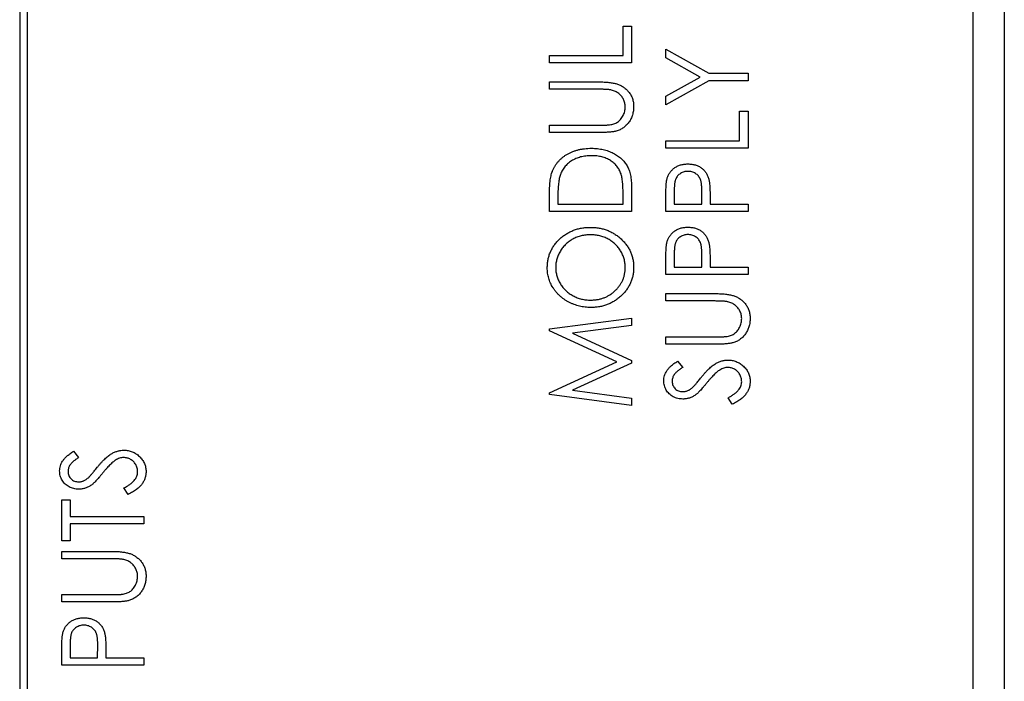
# Paper-space layout '1_1 scale views' of a CAD drawing. Header units: millimetres. Extents: x 0 to 420, y 0 to 297.
# Tile 29 of 48: x 221 to 252, y 151 to 172. Entities that reach past the tile are written whole.
import ezdxf

# ---------------------------------------------------------------- set-up
doc = ezdxf.new("R2010")
doc.units = ezdxf.units.MM

psp = doc.layouts.new('1_1 scale views')

# ---------------------------------------------------------------- linework, layer by layer
at = {"color": 7, "linetype": 'Continuous', "lineweight": 25}
for p, q in [((252.318, 208.942), (252.318, 119.542)), ((252.324, 208.942), (252.324, 120.342)), ((251.322, 89.342), (251.322, 207.742)), ((220.872, 109.342), (220.872, 183.342)), ((220.622, 183.092), (220.622, 109.592)), ((240.051, 171.033), (240.051, 171.982)), ((240.051, 171.982), (240.322, 171.982)), ((240.322, 171.982), (240.322, 170.795)), ((241.427, 171.241), (242.815, 170.461)), ((241.427, 170.964), (241.427, 171.241)), ((237.677, 170.795), (237.677, 171.033)), ((237.677, 171.033), (240.051, 171.033)), ((242.532, 170.342), (241.427, 170.964)), ((240.322, 170.795), (237.677, 170.795)), ((241.427, 169.72), (242.532, 170.342)), ((242.815, 170.461), (244.072, 170.461)), ((244.072, 170.461), (244.072, 170.223)), ((237.677, 169.947), (237.677, 170.185)), ((237.677, 170.185), (239.275, 170.185)), ((239.262, 169.947), (237.677, 169.947)), ((242.815, 170.223), (241.427, 169.443)), ((244.072, 170.223), (242.815, 170.223)), ((241.427, 169.443), (241.427, 169.72)), ((243.801, 168.29), (243.801, 169.239)), ((243.801, 169.239), (244.072, 169.239)), ((244.072, 169.239), (244.072, 168.052)), ((237.677, 168.556), (237.677, 168.794)), ((237.677, 168.794), (239.262, 168.794)), ((239.275, 168.556), (237.677, 168.556)), ((241.427, 168.052), (241.427, 168.29)), ((241.427, 168.29), (243.801, 168.29)), ((244.072, 168.052), (241.427, 168.052)), ((240.322, 166.781), (240.322, 166.012)), ((237.677, 166.012), (237.677, 166.513)), ((240.051, 166.25), (240.051, 166.529)), ((241.427, 166.017), (241.427, 166.503)), ((241.698, 166.695), (241.698, 166.254)), ((242.58, 166.254), (242.586, 166.677)), ((237.948, 166.421), (237.948, 166.25)), ((237.948, 166.25), (240.051, 166.25)), ((241.698, 166.254), (242.58, 166.254)), ((242.851, 166.43), (242.851, 166.254)), ((242.851, 166.254), (244.072, 166.254)), ((244.072, 166.254), (244.072, 166.017)), ((240.322, 166.012), (237.677, 166.012)), ((244.072, 166.017), (241.427, 166.017)), ((241.698, 164.66), (241.698, 164.219)), ((242.58, 164.219), (242.586, 164.642)), ((241.427, 163.982), (241.427, 164.468)), ((241.698, 164.219), (242.58, 164.219)), ((242.851, 164.395), (242.851, 164.219)), ((242.851, 164.219), (244.072, 164.219)), ((244.072, 164.219), (244.072, 163.982)), ((244.072, 163.982), (241.427, 163.982)), ((241.427, 163.134), (241.427, 163.371)), ((241.427, 163.371), (243.025, 163.371)), ((243.012, 163.134), (241.427, 163.134)), ((237.677, 162.234), (240.322, 162.586)), ((240.322, 162.347), (238.423, 162.094)), ((240.322, 162.586), (240.322, 162.347)), ((237.677, 162.176), (237.677, 162.234)), ((239.847, 161.179), (237.677, 162.176)), ((238.423, 162.094), (240.322, 161.222)), ((241.427, 161.743), (241.427, 161.98)), ((241.427, 161.98), (243.012, 161.98)), ((243.025, 161.743), (241.427, 161.743)), ((237.677, 160.181), (239.847, 161.179)), ((240.322, 161.135), (238.423, 160.263)), ((240.322, 161.222), (240.322, 161.135)), ((241.807, 161.2), (241.969, 160.999)), ((237.677, 160.122), (237.677, 160.181)), ((240.322, 159.771), (237.677, 160.122)), ((238.423, 160.263), (240.322, 160.01)), ((240.322, 160.01), (240.322, 159.771)), ((243.562, 159.809), (243.428, 160.019)), ((222.357, 158.299), (222.519, 158.098)), ((224.112, 156.908), (223.978, 157.117)), ((221.977, 156.738), (222.248, 156.738)), ((221.977, 155.415), (221.977, 156.738)), ((222.248, 156.738), (222.248, 156.196)), ((222.248, 156.196), (224.622, 156.196)), ((224.622, 156.196), (224.622, 155.958)), ((224.622, 155.958), (222.248, 155.958)), ((222.248, 155.958), (222.248, 155.415)), ((222.248, 155.415), (221.977, 155.415)), ((221.977, 154.839), (221.977, 155.076)), ((221.977, 155.076), (223.575, 155.076)), ((223.562, 154.839), (221.977, 154.839)), ((221.977, 153.448), (221.977, 153.685)), ((221.977, 153.685), (223.562, 153.685)), ((223.575, 153.448), (221.977, 153.448)), ((221.977, 151.413), (221.977, 151.899)), ((222.248, 152.091), (222.248, 151.65)), ((223.13, 151.65), (223.136, 152.073)), ((222.248, 151.65), (223.13, 151.65)), ((223.401, 151.826), (223.401, 151.65)), ((223.401, 151.65), (224.622, 151.65)), ((224.622, 151.65), (224.622, 151.413)), ((224.622, 151.413), (221.977, 151.413))]:
    psp.add_line(p, q, dxfattribs=at)
for points, knots in [([(239.673, 169.922), (239.663, 169.924), (239.642, 169.928), (239.607, 169.933), (239.566, 169.937), (239.518, 169.941), (239.463, 169.944), (239.402, 169.946), (239.334, 169.947), (239.287, 169.947), (239.262, 169.947)], [0, 0, 0, 0, 0.069596, 0.155423, 0.257515, 0.37358, 0.506166, 0.6554, 0.819993, 1, 1, 1, 1]), ([(239.275, 170.185), (239.303, 170.184), (239.36, 170.184), (239.442, 170.181), (239.52, 170.176), (239.594, 170.169), (239.663, 170.16), (239.729, 170.149), (239.79, 170.136), (239.847, 170.121), (239.902, 170.103), (239.954, 170.081), (240.004, 170.054), (240.053, 170.024), (240.1, 169.99), (240.145, 169.952), (240.187, 169.909), (240.229, 169.863), (240.267, 169.814), (240.3, 169.762), (240.327, 169.707), (240.351, 169.65), (240.368, 169.589), (240.381, 169.527), (240.389, 169.462), (240.39, 169.418), (240.39, 169.395)], [0, 0, 0, 0, 0.055741, 0.108782, 0.159484, 0.207221, 0.252392, 0.29506, 0.335302, 0.373122, 0.409887, 0.446345, 0.483055, 0.519772, 0.55698, 0.595071, 0.634, 0.673955, 0.714172, 0.754116, 0.79357, 0.833447, 0.873373, 0.914548, 0.956539, 1, 1, 1, 1]), ([(240.119, 169.382), (240.118, 169.403), (240.116, 169.443), (240.106, 169.504), (240.088, 169.563), (240.064, 169.62), (240.034, 169.675), (239.998, 169.725), (239.957, 169.77), (239.91, 169.811), (239.859, 169.847), (239.802, 169.877), (239.739, 169.903), (239.695, 169.915), (239.673, 169.922)], [0, 0, 0, 0, 0.081409, 0.16168, 0.242802, 0.32568, 0.408146, 0.488441, 0.569775, 0.6507, 0.733285, 0.818545, 0.907136, 1, 1, 1, 1]), ([(239.614, 168.804), (239.639, 168.807), (239.687, 168.814), (239.756, 168.833), (239.818, 168.858), (239.874, 168.889), (239.925, 168.928), (239.972, 168.976), (240.013, 169.034), (240.05, 169.099), (240.08, 169.168), (240.103, 169.239), (240.116, 169.311), (240.118, 169.358), (240.119, 169.382)], [0, 0, 0, 0, 0.089535, 0.172699, 0.25172, 0.326348, 0.401434, 0.478997, 0.562858, 0.652098, 0.743032, 0.830442, 0.915871, 1, 1, 1, 1]), ([(240.39, 169.395), (240.39, 169.371), (240.388, 169.323), (240.382, 169.253), (240.369, 169.185), (240.353, 169.119), (240.331, 169.057), (240.305, 168.997), (240.274, 168.94), (240.238, 168.886), (240.198, 168.835), (240.155, 168.788), (240.109, 168.746), (240.06, 168.708), (240.008, 168.674), (239.952, 168.646), (239.894, 168.62), (239.853, 168.608), (239.832, 168.601)], [0, 0, 0, 0, 0.070012, 0.13726, 0.203196, 0.267507, 0.330363, 0.393012, 0.454719, 0.517294, 0.579059, 0.639698, 0.698904, 0.758535, 0.817602, 0.877465, 0.938113, 1, 1, 1, 1]), ([(239.262, 168.794), (239.284, 168.794), (239.327, 168.794), (239.387, 168.794), (239.441, 168.795), (239.489, 168.796), (239.529, 168.797), (239.563, 168.799), (239.591, 168.801), (239.607, 168.803), (239.614, 168.804)], [0, 0, 0, 0, 0.191105, 0.362655, 0.516171, 0.650128, 0.766034, 0.862527, 0.941006, 1, 1, 1, 1]), ([(239.832, 168.601), (239.818, 168.598), (239.787, 168.59), (239.737, 168.581), (239.679, 168.573), (239.613, 168.567), (239.539, 168.562), (239.458, 168.559), (239.369, 168.556), (239.307, 168.556), (239.275, 168.556)], [0, 0, 0, 0, 0.077936, 0.169149, 0.274074, 0.391816, 0.523462, 0.668216, 0.827041, 1, 1, 1, 1]), ([(237.772, 167.3), (237.784, 167.329), (237.807, 167.386), (237.85, 167.467), (237.899, 167.543), (237.956, 167.614), (238.017, 167.681), (238.085, 167.743), (238.159, 167.799), (238.239, 167.851), (238.325, 167.897), (238.414, 167.938), (238.507, 167.971), (238.605, 168), (238.706, 168.021), (238.812, 168.037), (238.921, 168.046), (238.995, 168.047), (239.033, 168.048)], [0, 0, 0, 0, 0.059393, 0.117792, 0.175916, 0.233639, 0.291461, 0.349782, 0.409529, 0.470566, 0.532617, 0.595139, 0.658638, 0.723238, 0.789476, 0.857663, 0.927749, 1, 1, 1, 1]), ([(239.033, 168.048), (239.066, 168.047), (239.13, 168.046), (239.225, 168.038), (239.317, 168.026), (239.406, 168.009), (239.492, 167.987), (239.575, 167.96), (239.656, 167.928), (239.733, 167.892), (239.805, 167.851), (239.873, 167.808), (239.936, 167.761), (239.995, 167.711), (240.049, 167.659), (240.097, 167.604), (240.141, 167.545), (240.179, 167.483), (240.214, 167.417), (240.243, 167.345), (240.268, 167.266), (240.288, 167.181), (240.303, 167.09), (240.314, 166.992), (240.321, 166.889), (240.322, 166.817), (240.322, 166.781)], [0, 0, 0, 0, 0.047594, 0.093768, 0.138649, 0.182631, 0.225669, 0.268122, 0.309908, 0.351204, 0.391844, 0.430937, 0.468999, 0.506043, 0.542414, 0.577953, 0.613237, 0.64813, 0.684016, 0.721742, 0.761677, 0.803968, 0.848869, 0.89624, 0.946756, 1, 1, 1, 1]), ([(239.032, 167.81), (239.001, 167.81), (238.941, 167.809), (238.851, 167.8), (238.766, 167.787), (238.683, 167.769), (238.604, 167.745), (238.529, 167.716), (238.456, 167.682), (238.388, 167.642), (238.324, 167.598), (238.265, 167.549), (238.211, 167.496), (238.162, 167.439), (238.119, 167.377), (238.081, 167.312), (238.048, 167.242), (238.031, 167.193), (238.022, 167.169)], [0, 0, 0, 0, 0.072225, 0.141809, 0.209025, 0.27458, 0.338792, 0.401466, 0.463652, 0.525211, 0.585979, 0.645456, 0.703802, 0.762331, 0.820361, 0.879159, 0.938775, 1, 1, 1, 1]), ([(239.984, 167.225), (239.975, 167.247), (239.958, 167.291), (239.928, 167.355), (239.891, 167.413), (239.851, 167.47), (239.805, 167.522), (239.755, 167.57), (239.7, 167.615), (239.64, 167.655), (239.576, 167.692), (239.509, 167.724), (239.438, 167.75), (239.363, 167.772), (239.286, 167.79), (239.204, 167.802), (239.119, 167.808), (239.062, 167.809), (239.032, 167.81)], [0, 0, 0, 0, 0.059645, 0.118294, 0.175965, 0.23339, 0.291154, 0.349435, 0.408318, 0.468899, 0.530224, 0.592452, 0.655817, 0.720446, 0.78676, 0.855305, 0.926424, 1, 1, 1, 1]), ([(241.466, 167.068), (241.471, 167.086), (241.481, 167.119), (241.501, 167.168), (241.524, 167.215), (241.551, 167.259), (241.583, 167.301), (241.617, 167.34), (241.655, 167.377), (241.697, 167.411), (241.741, 167.443), (241.79, 167.469), (241.841, 167.493), (241.894, 167.511), (241.951, 167.526), (242.01, 167.536), (242.072, 167.542), (242.115, 167.543), (242.136, 167.543)], [0, 0, 0, 0, 0.060059, 0.119271, 0.178021, 0.236192, 0.294233, 0.352655, 0.412618, 0.473707, 0.535492, 0.597493, 0.659761, 0.72359, 0.789634, 0.85688, 0.927111, 1, 1, 1, 1]), ([(242.136, 167.543), (242.158, 167.543), (242.2, 167.542), (242.263, 167.536), (242.322, 167.526), (242.379, 167.512), (242.432, 167.493), (242.483, 167.471), (242.531, 167.445), (242.575, 167.414), (242.617, 167.38), (242.655, 167.343), (242.69, 167.302), (242.72, 167.259), (242.748, 167.212), (242.771, 167.162), (242.792, 167.109), (242.802, 167.073), (242.808, 167.054)], [0, 0, 0, 0, 0.0723006, 0.1413411, 0.2080812, 0.2723445, 0.3351438, 0.3961674, 0.4566541, 0.5162933, 0.5755696, 0.6349768, 0.6937296, 0.7527375, 0.8119847, 0.8732116, 0.9355114, 1, 1, 1, 1]), ([(237.677, 166.513), (237.677, 166.557), (237.678, 166.641), (237.682, 166.762), (237.689, 166.875), (237.699, 166.978), (237.712, 167.072), (237.729, 167.157), (237.748, 167.232), (237.764, 167.278), (237.772, 167.3)], [0, 0, 0, 0, 0.164344, 0.316794, 0.458147, 0.588563, 0.707492, 0.815269, 0.912897, 1, 1, 1, 1]), ([(238.022, 167.169), (238.016, 167.148), (238.003, 167.105), (237.989, 167.034), (237.976, 166.954), (237.966, 166.865), (237.958, 166.767), (237.952, 166.66), (237.948, 166.544), (237.948, 166.463), (237.948, 166.421)], [0, 0, 0, 0, 0.084774, 0.180312, 0.28709, 0.406015, 0.536482, 0.678682, 0.833402, 1, 1, 1, 1]), ([(240.051, 166.529), (240.051, 166.569), (240.05, 166.647), (240.047, 166.758), (240.042, 166.859), (240.035, 166.951), (240.025, 167.033), (240.015, 167.106), (240.001, 167.169), (239.989, 167.207), (239.984, 167.225)], [0, 0, 0, 0, 0.172244, 0.3301934, 0.475432, 0.6065481, 0.7244263, 0.8291286, 0.9204072, 1, 1, 1, 1]), ([(241.427, 166.503), (241.427, 166.537), (241.427, 166.601), (241.429, 166.693), (241.432, 166.776), (241.436, 166.851), (241.441, 166.918), (241.448, 166.976), (241.455, 167.025), (241.463, 167.055), (241.466, 167.068)], [0, 0, 0, 0, 0.1765, 0.339033, 0.485754, 0.617639, 0.735674, 0.838185, 0.926155, 1, 1, 1, 1]), ([(242.137, 167.306), (242.116, 167.305), (242.074, 167.304), (242.012, 167.29), (241.953, 167.269), (241.898, 167.239), (241.848, 167.203), (241.804, 167.161), (241.769, 167.113), (241.746, 167.068), (241.732, 167.028), (241.722, 166.994), (241.715, 166.955), (241.709, 166.911), (241.704, 166.864), (241.7, 166.811), (241.698, 166.755), (241.698, 166.716), (241.698, 166.695)], [0, 0, 0, 0, 0.0740772, 0.1470399, 0.2191342, 0.2924314, 0.3647516, 0.4340035, 0.5027467, 0.5713408, 0.608548, 0.6500911, 0.6958744, 0.7469197, 0.8026957, 0.8632119, 0.9291639, 1, 1, 1, 1]), ([(242.586, 166.677), (242.586, 166.697), (242.586, 166.737), (242.583, 166.795), (242.579, 166.848), (242.574, 166.897), (242.567, 166.942), (242.559, 166.982), (242.55, 167.019), (242.534, 167.061), (242.51, 167.108), (242.475, 167.159), (242.431, 167.202), (242.381, 167.239), (242.325, 167.269), (242.265, 167.29), (242.202, 167.304), (242.159, 167.305), (242.137, 167.306)], [0, 0, 0, 0, 0.07024, 0.135145, 0.195923, 0.251478, 0.303099, 0.349724, 0.391952, 0.430316, 0.501462, 0.570413, 0.64003, 0.71087, 0.782309, 0.853705, 0.925405, 1, 1, 1, 1]), ([(242.808, 167.054), (242.811, 167.039), (242.819, 167.005), (242.828, 166.95), (242.835, 166.885), (242.841, 166.812), (242.845, 166.729), (242.849, 166.637), (242.851, 166.537), (242.851, 166.466), (242.851, 166.43)], [0, 0, 0, 0, 0.075267, 0.16517, 0.268123, 0.386045, 0.518071, 0.664413, 0.825039, 1, 1, 1, 1]), ([(237.609, 164.199), (237.61, 164.244), (237.612, 164.333), (237.631, 164.465), (237.662, 164.59), (237.707, 164.71), (237.764, 164.824), (237.833, 164.933), (237.915, 165.035), (238.009, 165.131), (238.112, 165.218), (238.221, 165.295), (238.336, 165.359), (238.458, 165.412), (238.584, 165.453), (238.717, 165.482), (238.856, 165.5), (238.95, 165.502), (238.998, 165.503)], [0, 0, 0, 0, 0.064104, 0.126014, 0.186625, 0.246145, 0.305982, 0.366044, 0.427564, 0.490819, 0.554465, 0.617089, 0.678994, 0.740698, 0.803338, 0.866874, 0.932422, 1, 1, 1, 1]), ([(238.998, 165.503), (239.046, 165.502), (239.14, 165.5), (239.277, 165.482), (239.41, 165.453), (239.536, 165.412), (239.657, 165.36), (239.773, 165.294), (239.883, 165.218), (239.986, 165.131), (240.08, 165.036), (240.163, 164.935), (240.233, 164.828), (240.291, 164.717), (240.335, 164.599), (240.367, 164.477), (240.387, 164.35), (240.389, 164.263), (240.39, 164.219)], [0, 0, 0, 0, 0.067676, 0.133308, 0.197164, 0.260044, 0.322297, 0.384875, 0.448118, 0.512522, 0.576512, 0.638504, 0.698603, 0.757964, 0.817071, 0.876579, 0.937335, 1, 1, 1, 1]), ([(241.466, 165.033), (241.471, 165.05), (241.481, 165.084), (241.501, 165.133), (241.524, 165.18), (241.551, 165.224), (241.583, 165.265), (241.617, 165.305), (241.655, 165.342), (241.697, 165.376), (241.741, 165.408), (241.79, 165.434), (241.841, 165.457), (241.894, 165.476), (241.951, 165.491), (242.01, 165.5), (242.072, 165.507), (242.115, 165.508), (242.136, 165.508)], [0, 0, 0, 0, 0.060059, 0.119271, 0.178021, 0.236192, 0.294233, 0.352655, 0.412618, 0.473707, 0.535492, 0.597493, 0.659761, 0.72359, 0.789634, 0.85688, 0.927111, 1, 1, 1, 1]), ([(242.136, 165.508), (242.158, 165.508), (242.2, 165.507), (242.263, 165.501), (242.322, 165.491), (242.379, 165.477), (242.432, 165.458), (242.483, 165.436), (242.531, 165.409), (242.575, 165.379), (242.617, 165.345), (242.655, 165.307), (242.69, 165.267), (242.72, 165.223), (242.748, 165.177), (242.771, 165.127), (242.792, 165.074), (242.802, 165.038), (242.808, 165.019)], [0, 0, 0, 0, 0.072301, 0.141341, 0.208081, 0.272345, 0.335144, 0.396167, 0.456654, 0.516293, 0.57557, 0.634977, 0.69373, 0.752737, 0.811985, 0.873212, 0.935511, 1, 1, 1, 1]), ([(238.998, 165.266), (238.972, 165.266), (238.921, 165.265), (238.846, 165.258), (238.773, 165.247), (238.701, 165.233), (238.632, 165.213), (238.564, 165.189), (238.498, 165.161), (238.434, 165.129), (238.373, 165.093), (238.314, 165.053), (238.259, 165.01), (238.207, 164.963), (238.158, 164.912), (238.112, 164.859), (238.069, 164.801), (238.031, 164.741), (237.995, 164.678), (237.964, 164.614), (237.938, 164.549), (237.917, 164.483), (237.9, 164.415), (237.889, 164.348), (237.881, 164.279), (237.88, 164.232), (237.88, 164.209)], [0, 0, 0, 0, 0.044919, 0.08905, 0.132276, 0.174972, 0.217126, 0.258747, 0.300507, 0.34247, 0.384109, 0.425337, 0.466349, 0.507137, 0.54809, 0.589169, 0.630974, 0.673322, 0.715613, 0.757165, 0.797878, 0.838521, 0.878703, 0.918922, 0.959105, 1, 1, 1, 1]), ([(240.119, 164.209), (240.118, 164.233), (240.118, 164.28), (240.111, 164.351), (240.099, 164.42), (240.082, 164.488), (240.062, 164.554), (240.036, 164.619), (240.006, 164.683), (239.972, 164.745), (239.933, 164.804), (239.891, 164.861), (239.846, 164.914), (239.797, 164.964), (239.744, 165.01), (239.689, 165.053), (239.63, 165.093), (239.567, 165.129), (239.503, 165.161), (239.436, 165.189), (239.367, 165.213), (239.297, 165.233), (239.225, 165.247), (239.151, 165.258), (239.075, 165.265), (239.024, 165.266), (238.998, 165.266)], [0, 0, 0, 0, 0.0416665, 0.0828933, 0.1235693, 0.1638998, 0.2042964, 0.2450296, 0.2860145, 0.3273058, 0.3688087, 0.4095933, 0.4500829, 0.4906604, 0.53132, 0.5722316, 0.6135599, 0.6555755, 0.6976558, 0.7398263, 0.7818749, 0.8244643, 0.867301, 0.9106699, 0.9549413, 1, 1, 1, 1]), ([(242.137, 165.271), (242.116, 165.27), (242.074, 165.268), (242.012, 165.255), (241.953, 165.234), (241.898, 165.204), (241.848, 165.168), (241.804, 165.126), (241.769, 165.077), (241.746, 165.033), (241.732, 164.993), (241.722, 164.959), (241.715, 164.919), (241.709, 164.876), (241.704, 164.828), (241.7, 164.776), (241.698, 164.72), (241.698, 164.68), (241.698, 164.66)], [0, 0, 0, 0, 0.0740772, 0.1470399, 0.2191342, 0.2924314, 0.3647516, 0.4340035, 0.5027467, 0.5713408, 0.608548, 0.6500911, 0.6958744, 0.7469197, 0.8026957, 0.8632119, 0.9291639, 1, 1, 1, 1]), ([(242.586, 164.642), (242.586, 164.662), (242.586, 164.702), (242.583, 164.76), (242.579, 164.813), (242.574, 164.862), (242.567, 164.907), (242.559, 164.947), (242.55, 164.984), (242.534, 165.025), (242.51, 165.073), (242.475, 165.124), (242.431, 165.167), (242.381, 165.204), (242.325, 165.234), (242.265, 165.255), (242.202, 165.268), (242.159, 165.27), (242.137, 165.271)], [0, 0, 0, 0, 0.07024, 0.135145, 0.195923, 0.251478, 0.303099, 0.349724, 0.391952, 0.430316, 0.501462, 0.570413, 0.64003, 0.71087, 0.782309, 0.853705, 0.925405, 1, 1, 1, 1]), ([(241.427, 164.468), (241.427, 164.502), (241.427, 164.566), (241.429, 164.658), (241.432, 164.741), (241.436, 164.816), (241.441, 164.882), (241.448, 164.94), (241.455, 164.99), (241.463, 165.02), (241.466, 165.033)], [0, 0, 0, 0, 0.1765, 0.339033, 0.485754, 0.617639, 0.735674, 0.838185, 0.926155, 1, 1, 1, 1]), ([(242.808, 165.019), (242.811, 165.004), (242.819, 164.97), (242.828, 164.914), (242.835, 164.85), (242.841, 164.776), (242.845, 164.694), (242.849, 164.602), (242.851, 164.501), (242.851, 164.431), (242.851, 164.395)], [0, 0, 0, 0, 0.075267, 0.16517, 0.268123, 0.386045, 0.518071, 0.664413, 0.825039, 1, 1, 1, 1]), ([(240.39, 164.219), (240.389, 164.174), (240.387, 164.086), (240.367, 163.958), (240.336, 163.834), (240.292, 163.716), (240.234, 163.603), (240.165, 163.496), (240.082, 163.394), (239.988, 163.299), (239.886, 163.211), (239.776, 163.135), (239.662, 163.07), (239.542, 163.017), (239.417, 162.975), (239.286, 162.947), (239.15, 162.929), (239.058, 162.927), (239.011, 162.925)], [0, 0, 0, 0, 0.063528, 0.124888, 0.185168, 0.244849, 0.304423, 0.365049, 0.426989, 0.491094, 0.555579, 0.618519, 0.680987, 0.742886, 0.805236, 0.868465, 0.933213, 1, 1, 1, 1]), ([(239.011, 162.925), (238.98, 162.926), (238.917, 162.927), (238.824, 162.935), (238.733, 162.948), (238.643, 162.967), (238.556, 162.992), (238.469, 163.02), (238.385, 163.056), (238.303, 163.095), (238.224, 163.139), (238.149, 163.189), (238.078, 163.24), (238.013, 163.297), (237.951, 163.357), (237.894, 163.422), (237.84, 163.489), (237.793, 163.561), (237.749, 163.635), (237.712, 163.711), (237.68, 163.788), (237.654, 163.868), (237.634, 163.948), (237.62, 164.03), (237.61, 164.114), (237.609, 164.17), (237.609, 164.199)], [0, 0, 0, 0, 0.044812, 0.089014, 0.132753, 0.176185, 0.219292, 0.262346, 0.305669, 0.349002, 0.392267, 0.434635, 0.47621, 0.517263, 0.558193, 0.599008, 0.639885, 0.680856, 0.721687, 0.761754, 0.801477, 0.840949, 0.880378, 0.919724, 0.959715, 1, 1, 1, 1]), ([(237.88, 164.209), (237.88, 164.186), (237.881, 164.141), (237.889, 164.073), (237.9, 164.007), (237.917, 163.941), (237.938, 163.876), (237.964, 163.812), (237.995, 163.748), (238.03, 163.687), (238.07, 163.627), (238.113, 163.57), (238.159, 163.517), (238.208, 163.467), (238.261, 163.42), (238.317, 163.377), (238.376, 163.337), (238.439, 163.301), (238.504, 163.269), (238.57, 163.24), (238.639, 163.216), (238.71, 163.196), (238.783, 163.182), (238.857, 163.17), (238.933, 163.164), (238.984, 163.163), (239.01, 163.163)], [0, 0, 0, 0, 0.039952, 0.079504, 0.119099, 0.158665, 0.198409, 0.23882, 0.2798, 0.321537, 0.36352, 0.404877, 0.446143, 0.487076, 0.527874, 0.56936, 0.610829, 0.652988, 0.695489, 0.737924, 0.780217, 0.82325, 0.866233, 0.910056, 0.954478, 1, 1, 1, 1]), ([(239.01, 163.163), (239.048, 163.164), (239.123, 163.166), (239.234, 163.18), (239.339, 163.204), (239.441, 163.238), (239.537, 163.281), (239.629, 163.334), (239.717, 163.397), (239.798, 163.468), (239.873, 163.546), (239.939, 163.629), (239.994, 163.717), (240.041, 163.807), (240.076, 163.902), (240.1, 164.001), (240.117, 164.104), (240.118, 164.174), (240.119, 164.209)], [0, 0, 0, 0, 0.067527, 0.132732, 0.196155, 0.259075, 0.321014, 0.38343, 0.446356, 0.511, 0.575065, 0.637117, 0.697775, 0.757283, 0.816581, 0.876505, 0.937466, 1, 1, 1, 1]), ([(243.025, 163.371), (243.053, 163.371), (243.11, 163.371), (243.192, 163.367), (243.27, 163.363), (243.344, 163.356), (243.413, 163.347), (243.479, 163.336), (243.54, 163.322), (243.597, 163.308), (243.652, 163.29), (243.704, 163.267), (243.754, 163.241), (243.803, 163.21), (243.85, 163.176), (243.895, 163.138), (243.937, 163.095), (243.979, 163.05), (244.017, 163.001), (244.05, 162.948), (244.077, 162.893), (244.101, 162.836), (244.118, 162.776), (244.131, 162.714), (244.139, 162.649), (244.14, 162.604), (244.14, 162.582)], [0, 0, 0, 0, 0.055741, 0.108782, 0.159484, 0.207221, 0.252392, 0.29506, 0.335302, 0.373122, 0.409887, 0.446345, 0.483055, 0.519772, 0.55698, 0.595071, 0.634, 0.673955, 0.714172, 0.754116, 0.79357, 0.833447, 0.873373, 0.914548, 0.956539, 1, 1, 1, 1]), ([(243.423, 163.108), (243.413, 163.11), (243.392, 163.115), (243.357, 163.12), (243.316, 163.124), (243.268, 163.128), (243.213, 163.13), (243.152, 163.132), (243.084, 163.133), (243.037, 163.133), (243.012, 163.134)], [0, 0, 0, 0, 0.069596, 0.155423, 0.257515, 0.37358, 0.506166, 0.6554, 0.819993, 1, 1, 1, 1]), ([(243.869, 162.569), (243.868, 162.589), (243.866, 162.63), (243.856, 162.691), (243.838, 162.75), (243.814, 162.807), (243.784, 162.861), (243.748, 162.911), (243.707, 162.957), (243.66, 162.998), (243.609, 163.033), (243.552, 163.064), (243.489, 163.09), (243.445, 163.102), (243.423, 163.108)], [0, 0, 0, 0, 0.081409, 0.16168, 0.242802, 0.32568, 0.408146, 0.488441, 0.569775, 0.6507, 0.733285, 0.818545, 0.907136, 1, 1, 1, 1]), ([(243.364, 161.99), (243.389, 161.994), (243.437, 162.001), (243.506, 162.02), (243.568, 162.044), (243.624, 162.076), (243.675, 162.115), (243.722, 162.163), (243.763, 162.22), (243.8, 162.285), (243.83, 162.355), (243.853, 162.426), (243.866, 162.497), (243.868, 162.545), (243.869, 162.569)], [0, 0, 0, 0, 0.089535, 0.172699, 0.25172, 0.326348, 0.401434, 0.478997, 0.562858, 0.652098, 0.743032, 0.830442, 0.915871, 1, 1, 1, 1]), ([(244.14, 162.582), (244.14, 162.558), (244.138, 162.51), (244.132, 162.439), (244.119, 162.371), (244.103, 162.306), (244.081, 162.244), (244.055, 162.184), (244.024, 162.126), (243.988, 162.072), (243.948, 162.021), (243.905, 161.975), (243.859, 161.932), (243.81, 161.894), (243.758, 161.86), (243.702, 161.832), (243.644, 161.807), (243.603, 161.794), (243.582, 161.788)], [0, 0, 0, 0, 0.070012, 0.13726, 0.203196, 0.267507, 0.330363, 0.393012, 0.454719, 0.517294, 0.579059, 0.639698, 0.698904, 0.758535, 0.817602, 0.877465, 0.938113, 1, 1, 1, 1]), ([(243.012, 161.98), (243.034, 161.98), (243.077, 161.98), (243.137, 161.981), (243.191, 161.982), (243.239, 161.983), (243.279, 161.984), (243.313, 161.986), (243.341, 161.988), (243.357, 161.99), (243.364, 161.99)], [0, 0, 0, 0, 0.191105, 0.362655, 0.516171, 0.650128, 0.766034, 0.862527, 0.941006, 1, 1, 1, 1]), ([(243.582, 161.788), (243.568, 161.784), (243.537, 161.776), (243.487, 161.768), (243.429, 161.76), (243.363, 161.753), (243.289, 161.749), (243.208, 161.745), (243.119, 161.743), (243.057, 161.743), (243.025, 161.743)], [0, 0, 0, 0, 0.077936, 0.169149, 0.274074, 0.391816, 0.523462, 0.668216, 0.827041, 1, 1, 1, 1]), ([(241.359, 160.566), (241.36, 160.594), (241.362, 160.65), (241.381, 160.732), (241.411, 160.812), (241.446, 160.875), (241.481, 160.925), (241.512, 160.962), (241.549, 161.001), (241.591, 161.04), (241.638, 161.079), (241.689, 161.12), (241.746, 161.16), (241.786, 161.186), (241.807, 161.2)], [0, 0, 0, 0, 0.103783, 0.205842, 0.309492, 0.415873, 0.47242, 0.532532, 0.597941, 0.667983, 0.743273, 0.823515, 0.908976, 1, 1, 1, 1]), ([(242.57, 160.684), (242.591, 160.709), (242.632, 160.758), (242.693, 160.828), (242.752, 160.892), (242.81, 160.949), (242.866, 161), (242.919, 161.045), (242.972, 161.084), (243.038, 161.127), (243.121, 161.17), (243.222, 161.207), (243.323, 161.23), (243.391, 161.233), (243.424, 161.234)], [0, 0, 0, 0, 0.093743, 0.181579, 0.264291, 0.34161, 0.413299, 0.480203, 0.542183, 0.599072, 0.705669, 0.807053, 0.904504, 1, 1, 1, 1]), ([(243.424, 161.234), (243.448, 161.233), (243.495, 161.232), (243.564, 161.222), (243.631, 161.207), (243.695, 161.185), (243.757, 161.156), (243.816, 161.122), (243.873, 161.081), (243.927, 161.034), (243.977, 160.983), (244.021, 160.928), (244.058, 160.871), (244.088, 160.811), (244.111, 160.748), (244.128, 160.682), (244.139, 160.614), (244.14, 160.568), (244.14, 160.544)], [0, 0, 0, 0, 0.06437, 0.127351, 0.18893, 0.250395, 0.311598, 0.373741, 0.437003, 0.502328, 0.567495, 0.6303, 0.692062, 0.752584, 0.813019, 0.874011, 0.93611, 1, 1, 1, 1]), ([(241.969, 160.999), (241.953, 160.988), (241.921, 160.967), (241.875, 160.934), (241.834, 160.903), (241.799, 160.872), (241.766, 160.844), (241.738, 160.816), (241.715, 160.791), (241.69, 160.758), (241.666, 160.716), (241.645, 160.663), (241.633, 160.608), (241.631, 160.571), (241.63, 160.552)], [0, 0, 0, 0, 0.102518, 0.196836, 0.284286, 0.364276, 0.43772, 0.504015, 0.563384, 0.616213, 0.713942, 0.809028, 0.904169, 1, 1, 1, 1]), ([(243.161, 160.913), (243.146, 160.902), (243.114, 160.881), (243.067, 160.843), (243.017, 160.799), (242.966, 160.749), (242.912, 160.693), (242.856, 160.632), (242.798, 160.564), (242.759, 160.517), (242.739, 160.492)], [0, 0, 0, 0, 0.092215, 0.193123, 0.303016, 0.422735, 0.552479, 0.691753, 0.840667, 1, 1, 1, 1]), ([(243.42, 160.997), (243.398, 160.996), (243.354, 160.994), (243.288, 160.976), (243.223, 160.951), (243.182, 160.926), (243.161, 160.913)], [0, 0, 0, 0, 0.238423, 0.481069, 0.733042, 1, 1, 1, 1]), ([(243.869, 160.536), (243.868, 160.556), (243.867, 160.597), (243.855, 160.658), (243.835, 160.716), (243.808, 160.772), (243.775, 160.824), (243.736, 160.869), (243.691, 160.908), (243.642, 160.94), (243.589, 160.965), (243.534, 160.983), (243.478, 160.994), (243.44, 160.996), (243.42, 160.997)], [0, 0, 0, 0, 0.086803, 0.172059, 0.257306, 0.344421, 0.430701, 0.513679, 0.596096, 0.678464, 0.759624, 0.839952, 0.919111, 1, 1, 1, 1]), ([(241.976, 159.979), (241.948, 159.98), (241.893, 159.982), (241.812, 159.997), (241.735, 160.02), (241.663, 160.053), (241.595, 160.094), (241.535, 160.144), (241.483, 160.202), (241.438, 160.266), (241.403, 160.336), (241.377, 160.41), (241.362, 160.487), (241.36, 160.539), (241.359, 160.566)], [0, 0, 0, 0, 0.08828, 0.174397, 0.25839, 0.342506, 0.42517, 0.506808, 0.588159, 0.670785, 0.753361, 0.834865, 0.916697, 1, 1, 1, 1]), ([(241.63, 160.552), (241.631, 160.528), (241.633, 160.482), (241.652, 160.417), (241.682, 160.359), (241.725, 160.309), (241.776, 160.268), (241.834, 160.238), (241.898, 160.22), (241.942, 160.218), (241.965, 160.216)], [0, 0, 0, 0, 0.133455, 0.259416, 0.380185, 0.504383, 0.62823, 0.748999, 0.871528, 1, 1, 1, 1]), ([(242.307, 160.37), (242.312, 160.375), (242.324, 160.387), (242.344, 160.41), (242.369, 160.439), (242.4, 160.474), (242.436, 160.517), (242.475, 160.567), (242.521, 160.623), (242.553, 160.663), (242.57, 160.684)], [0, 0, 0, 0, 0.053039, 0.126288, 0.218872, 0.334457, 0.469409, 0.625738, 0.802267, 1, 1, 1, 1]), ([(242.739, 160.492), (242.719, 160.468), (242.681, 160.421), (242.625, 160.355), (242.573, 160.296), (242.527, 160.244), (242.483, 160.2), (242.445, 160.163), (242.411, 160.133), (242.389, 160.117), (242.379, 160.109)], [0, 0, 0, 0, 0.179531, 0.344499, 0.49212, 0.62537, 0.742105, 0.843182, 0.929541, 1, 1, 1, 1]), ([(243.428, 160.019), (243.463, 160.037), (243.529, 160.073), (243.619, 160.132), (243.696, 160.193), (243.759, 160.257), (243.808, 160.323), (243.843, 160.392), (243.865, 160.463), (243.868, 160.511), (243.869, 160.536)], [0, 0, 0, 0, 0.165307, 0.315251, 0.451801, 0.576089, 0.690151, 0.796612, 0.898685, 1, 1, 1, 1]), ([(244.14, 160.544), (244.14, 160.526), (244.139, 160.49), (244.132, 160.436), (244.123, 160.383), (244.107, 160.332), (244.089, 160.283), (244.066, 160.234), (244.039, 160.187), (244.007, 160.141), (243.971, 160.096), (243.929, 160.052), (243.882, 160.01), (243.829, 159.967), (243.77, 159.926), (243.706, 159.886), (243.636, 159.847), (243.587, 159.822), (243.562, 159.809)], [0, 0, 0, 0, 0.055096, 0.109462, 0.163344, 0.216795, 0.269908, 0.323706, 0.378534, 0.43428, 0.492047, 0.553295, 0.617618, 0.685653, 0.757861, 0.834237, 0.914657, 1, 1, 1, 1]), ([(241.965, 160.216), (241.979, 160.217), (242.008, 160.218), (242.05, 160.224), (242.091, 160.234), (242.132, 160.25), (242.175, 160.269), (242.217, 160.297), (242.262, 160.33), (242.292, 160.356), (242.307, 160.37)], [0, 0, 0, 0, 0.1103971, 0.22189, 0.3311977, 0.4441211, 0.5631057, 0.6950288, 0.8397442, 1, 1, 1, 1]), ([(242.379, 160.109), (242.363, 160.099), (242.333, 160.078), (242.285, 160.052), (242.236, 160.029), (242.186, 160.01), (242.135, 159.997), (242.083, 159.986), (242.03, 159.98), (241.994, 159.979), (241.976, 159.979)], [0, 0, 0, 0, 0.130861, 0.257688, 0.382269, 0.505829, 0.628348, 0.751557, 0.875485, 1, 1, 1, 1]), ([(221.909, 157.664), (221.91, 157.692), (221.912, 157.748), (221.931, 157.831), (221.961, 157.91), (221.996, 157.974), (222.031, 158.023), (222.062, 158.061), (222.099, 158.1), (222.141, 158.138), (222.188, 158.178), (222.239, 158.218), (222.296, 158.258), (222.336, 158.285), (222.357, 158.299)], [0, 0, 0, 0, 0.1037828, 0.2058415, 0.3094915, 0.415873, 0.4724195, 0.5325317, 0.5979407, 0.6679826, 0.7432733, 0.8235148, 0.9089764, 1, 1, 1, 1]), ([(223.12, 157.782), (223.141, 157.808), (223.182, 157.857), (223.243, 157.927), (223.302, 157.99), (223.36, 158.048), (223.416, 158.099), (223.469, 158.144), (223.522, 158.183), (223.588, 158.225), (223.671, 158.268), (223.772, 158.305), (223.873, 158.328), (223.941, 158.331), (223.974, 158.333)], [0, 0, 0, 0, 0.093743, 0.181579, 0.264291, 0.34161, 0.413299, 0.480203, 0.542183, 0.599072, 0.705669, 0.807053, 0.904504, 1, 1, 1, 1]), ([(223.974, 158.333), (223.998, 158.332), (224.045, 158.331), (224.114, 158.321), (224.181, 158.306), (224.245, 158.283), (224.307, 158.255), (224.366, 158.22), (224.423, 158.179), (224.477, 158.133), (224.527, 158.081), (224.571, 158.027), (224.608, 157.97), (224.638, 157.909), (224.661, 157.846), (224.678, 157.781), (224.689, 157.712), (224.69, 157.666), (224.69, 157.643)], [0, 0, 0, 0, 0.06437, 0.127351, 0.18893, 0.250395, 0.311598, 0.373741, 0.437003, 0.502328, 0.567495, 0.6303, 0.692062, 0.752584, 0.813019, 0.874011, 0.93611, 1, 1, 1, 1]), ([(222.519, 158.098), (222.503, 158.087), (222.471, 158.065), (222.425, 158.033), (222.384, 158.002), (222.349, 157.971), (222.316, 157.943), (222.288, 157.915), (222.265, 157.889), (222.24, 157.856), (222.216, 157.814), (222.195, 157.762), (222.183, 157.707), (222.181, 157.669), (222.18, 157.65)], [0, 0, 0, 0, 0.102518, 0.196836, 0.284286, 0.364276, 0.43772, 0.504015, 0.563384, 0.616213, 0.713942, 0.809028, 0.904169, 1, 1, 1, 1]), ([(223.711, 158.011), (223.696, 158.001), (223.664, 157.979), (223.617, 157.941), (223.567, 157.898), (223.516, 157.847), (223.462, 157.792), (223.406, 157.73), (223.348, 157.663), (223.309, 157.615), (223.289, 157.591)], [0, 0, 0, 0, 0.092215, 0.193123, 0.303016, 0.422735, 0.552479, 0.691753, 0.840667, 1, 1, 1, 1]), ([(223.97, 158.095), (223.948, 158.094), (223.904, 158.092), (223.838, 158.075), (223.773, 158.049), (223.732, 158.024), (223.711, 158.011)], [0, 0, 0, 0, 0.238423, 0.481069, 0.733042, 1, 1, 1, 1]), ([(224.419, 157.634), (224.418, 157.655), (224.417, 157.696), (224.405, 157.756), (224.385, 157.815), (224.358, 157.87), (224.325, 157.922), (224.286, 157.968), (224.241, 158.007), (224.192, 158.039), (224.139, 158.064), (224.084, 158.082), (224.028, 158.093), (223.99, 158.094), (223.97, 158.095)], [0, 0, 0, 0, 0.086803, 0.172059, 0.257306, 0.344421, 0.430701, 0.513679, 0.596096, 0.678464, 0.759624, 0.839952, 0.919111, 1, 1, 1, 1]), ([(222.526, 157.078), (222.498, 157.078), (222.443, 157.08), (222.362, 157.095), (222.285, 157.118), (222.213, 157.152), (222.145, 157.193), (222.085, 157.242), (222.033, 157.3), (221.988, 157.365), (221.953, 157.435), (221.927, 157.509), (221.912, 157.586), (221.91, 157.638), (221.909, 157.664)], [0, 0, 0, 0, 0.08828, 0.174397, 0.25839, 0.342506, 0.42517, 0.506808, 0.588159, 0.670785, 0.753361, 0.834865, 0.916697, 1, 1, 1, 1]), ([(222.18, 157.65), (222.181, 157.627), (222.183, 157.581), (222.202, 157.516), (222.232, 157.457), (222.275, 157.407), (222.326, 157.367), (222.384, 157.336), (222.448, 157.318), (222.492, 157.316), (222.515, 157.315)], [0, 0, 0, 0, 0.133455, 0.259416, 0.380185, 0.504383, 0.62823, 0.748999, 0.871528, 1, 1, 1, 1]), ([(222.857, 157.469), (222.862, 157.474), (222.874, 157.486), (222.894, 157.508), (222.919, 157.537), (222.95, 157.573), (222.986, 157.615), (223.025, 157.665), (223.071, 157.722), (223.103, 157.761), (223.12, 157.782)], [0, 0, 0, 0, 0.053039, 0.126288, 0.218872, 0.334457, 0.469409, 0.625738, 0.802267, 1, 1, 1, 1]), ([(223.289, 157.591), (223.269, 157.566), (223.231, 157.519), (223.175, 157.453), (223.123, 157.395), (223.077, 157.343), (223.033, 157.299), (222.995, 157.261), (222.961, 157.231), (222.939, 157.215), (222.929, 157.208)], [0, 0, 0, 0, 0.179531, 0.344499, 0.49212, 0.62537, 0.742105, 0.843182, 0.929541, 1, 1, 1, 1]), ([(223.978, 157.117), (224.013, 157.136), (224.079, 157.171), (224.169, 157.23), (224.246, 157.292), (224.309, 157.355), (224.358, 157.421), (224.393, 157.49), (224.415, 157.561), (224.418, 157.61), (224.419, 157.634)], [0, 0, 0, 0, 0.165307, 0.315251, 0.451801, 0.576089, 0.690151, 0.796612, 0.898685, 1, 1, 1, 1]), ([(224.69, 157.643), (224.69, 157.624), (224.689, 157.588), (224.682, 157.534), (224.673, 157.482), (224.657, 157.431), (224.639, 157.381), (224.616, 157.333), (224.589, 157.286), (224.557, 157.24), (224.521, 157.195), (224.479, 157.151), (224.432, 157.108), (224.379, 157.065), (224.32, 157.025), (224.256, 156.985), (224.186, 156.945), (224.137, 156.921), (224.112, 156.908)], [0, 0, 0, 0, 0.055096, 0.109462, 0.163344, 0.216795, 0.269908, 0.323706, 0.378534, 0.43428, 0.492047, 0.553295, 0.617618, 0.685653, 0.757861, 0.834237, 0.914657, 1, 1, 1, 1]), ([(222.515, 157.315), (222.529, 157.315), (222.558, 157.316), (222.6, 157.323), (222.641, 157.333), (222.682, 157.348), (222.725, 157.368), (222.767, 157.395), (222.812, 157.429), (222.842, 157.455), (222.857, 157.469)], [0, 0, 0, 0, 0.110397, 0.22189, 0.331198, 0.444121, 0.563106, 0.695029, 0.839744, 1, 1, 1, 1]), ([(222.929, 157.208), (222.913, 157.197), (222.883, 157.177), (222.835, 157.15), (222.786, 157.128), (222.736, 157.109), (222.685, 157.096), (222.633, 157.085), (222.58, 157.079), (222.544, 157.078), (222.526, 157.078)], [0, 0, 0, 0, 0.1308607, 0.2576875, 0.3822691, 0.5058294, 0.6283475, 0.7515573, 0.8754855, 1, 1, 1, 1]), ([(223.575, 155.076), (223.603, 155.076), (223.66, 155.076), (223.742, 155.072), (223.82, 155.068), (223.894, 155.061), (223.963, 155.052), (224.029, 155.041), (224.09, 155.028), (224.147, 155.013), (224.202, 154.995), (224.254, 154.972), (224.304, 154.946), (224.353, 154.915), (224.4, 154.881), (224.445, 154.843), (224.487, 154.801), (224.529, 154.755), (224.567, 154.706), (224.6, 154.653), (224.627, 154.598), (224.651, 154.541), (224.668, 154.481), (224.681, 154.419), (224.689, 154.354), (224.69, 154.309), (224.69, 154.287)], [0, 0, 0, 0, 0.055741, 0.108782, 0.159484, 0.207221, 0.252392, 0.29506, 0.335302, 0.373122, 0.409887, 0.446345, 0.483055, 0.519772, 0.55698, 0.595071, 0.634, 0.673955, 0.714172, 0.754116, 0.79357, 0.833447, 0.873373, 0.914548, 0.956539, 1, 1, 1, 1]), ([(223.973, 154.813), (223.963, 154.815), (223.942, 154.82), (223.907, 154.825), (223.866, 154.829), (223.818, 154.833), (223.763, 154.835), (223.702, 154.837), (223.634, 154.838), (223.587, 154.839), (223.562, 154.839)], [0, 0, 0, 0, 0.069596, 0.155423, 0.257515, 0.37358, 0.506166, 0.6554, 0.819993, 1, 1, 1, 1]), ([(224.419, 154.274), (224.418, 154.294), (224.416, 154.335), (224.406, 154.396), (224.388, 154.455), (224.364, 154.512), (224.334, 154.567), (224.298, 154.617), (224.257, 154.662), (224.21, 154.703), (224.159, 154.738), (224.102, 154.769), (224.039, 154.795), (223.995, 154.807), (223.973, 154.813)], [0, 0, 0, 0, 0.081409, 0.16168, 0.242802, 0.32568, 0.408146, 0.488441, 0.569775, 0.6507, 0.733285, 0.818545, 0.907136, 1, 1, 1, 1]), ([(223.914, 153.696), (223.939, 153.699), (223.987, 153.706), (224.056, 153.725), (224.118, 153.749), (224.174, 153.781), (224.225, 153.82), (224.272, 153.868), (224.313, 153.926), (224.35, 153.991), (224.38, 154.06), (224.403, 154.131), (224.416, 154.202), (224.418, 154.25), (224.419, 154.274)], [0, 0, 0, 0, 0.089535, 0.172699, 0.25172, 0.326348, 0.401434, 0.478997, 0.562858, 0.652098, 0.743032, 0.830442, 0.915871, 1, 1, 1, 1]), ([(224.69, 154.287), (224.69, 154.263), (224.688, 154.215), (224.682, 154.144), (224.669, 154.076), (224.653, 154.011), (224.631, 153.949), (224.605, 153.889), (224.574, 153.831), (224.538, 153.777), (224.498, 153.727), (224.455, 153.68), (224.409, 153.637), (224.36, 153.6), (224.308, 153.566), (224.252, 153.538), (224.194, 153.512), (224.153, 153.499), (224.132, 153.493)], [0, 0, 0, 0, 0.070012, 0.13726, 0.203196, 0.267507, 0.330363, 0.393012, 0.454719, 0.517294, 0.579059, 0.639698, 0.698904, 0.758535, 0.817602, 0.877465, 0.938113, 1, 1, 1, 1]), ([(223.562, 153.685), (223.584, 153.685), (223.627, 153.685), (223.687, 153.686), (223.741, 153.687), (223.789, 153.688), (223.829, 153.689), (223.863, 153.691), (223.891, 153.693), (223.907, 153.695), (223.914, 153.696)], [0, 0, 0, 0, 0.1911052, 0.362655, 0.5161706, 0.6501285, 0.7660345, 0.8625273, 0.9410063, 1, 1, 1, 1]), ([(224.132, 153.493), (224.118, 153.489), (224.087, 153.481), (224.037, 153.473), (223.979, 153.465), (223.913, 153.459), (223.839, 153.454), (223.758, 153.45), (223.669, 153.448), (223.607, 153.448), (223.575, 153.448)], [0, 0, 0, 0, 0.077936, 0.169149, 0.274074, 0.391816, 0.523462, 0.668216, 0.827041, 1, 1, 1, 1]), ([(222.016, 152.464), (222.021, 152.481), (222.031, 152.515), (222.051, 152.564), (222.074, 152.611), (222.101, 152.655), (222.133, 152.696), (222.167, 152.736), (222.205, 152.773), (222.247, 152.807), (222.291, 152.839), (222.34, 152.865), (222.391, 152.888), (222.444, 152.907), (222.501, 152.922), (222.56, 152.931), (222.622, 152.938), (222.665, 152.939), (222.686, 152.939)], [0, 0, 0, 0, 0.060059, 0.119271, 0.178021, 0.236192, 0.294233, 0.352655, 0.412618, 0.473707, 0.535492, 0.597493, 0.659761, 0.72359, 0.789634, 0.85688, 0.927111, 1, 1, 1, 1]), ([(222.686, 152.939), (222.708, 152.939), (222.75, 152.938), (222.813, 152.932), (222.872, 152.922), (222.929, 152.908), (222.982, 152.889), (223.033, 152.867), (223.081, 152.84), (223.125, 152.81), (223.167, 152.776), (223.205, 152.738), (223.24, 152.698), (223.27, 152.654), (223.298, 152.608), (223.321, 152.558), (223.342, 152.505), (223.352, 152.469), (223.358, 152.45)], [0, 0, 0, 0, 0.0723006, 0.1413411, 0.2080812, 0.2723445, 0.3351438, 0.3961674, 0.4566541, 0.5162933, 0.5755696, 0.6349768, 0.6937296, 0.7527375, 0.8119847, 0.8732116, 0.9355114, 1, 1, 1, 1]), ([(222.687, 152.702), (222.666, 152.701), (222.624, 152.699), (222.562, 152.686), (222.503, 152.665), (222.448, 152.635), (222.398, 152.599), (222.354, 152.557), (222.319, 152.509), (222.296, 152.464), (222.282, 152.424), (222.272, 152.39), (222.265, 152.35), (222.259, 152.307), (222.254, 152.259), (222.25, 152.207), (222.248, 152.151), (222.248, 152.111), (222.248, 152.091)], [0, 0, 0, 0, 0.0740772, 0.1470399, 0.2191342, 0.2924314, 0.3647516, 0.4340035, 0.5027467, 0.5713408, 0.608548, 0.6500911, 0.6958744, 0.7469197, 0.8026957, 0.8632119, 0.9291639, 1, 1, 1, 1]), ([(223.136, 152.073), (223.136, 152.093), (223.136, 152.133), (223.133, 152.191), (223.129, 152.244), (223.124, 152.293), (223.117, 152.338), (223.109, 152.378), (223.1, 152.415), (223.084, 152.457), (223.06, 152.504), (223.025, 152.555), (222.981, 152.598), (222.931, 152.635), (222.875, 152.665), (222.815, 152.686), (222.752, 152.699), (222.709, 152.701), (222.687, 152.702)], [0, 0, 0, 0, 0.07024, 0.135145, 0.195923, 0.251478, 0.303099, 0.349724, 0.391952, 0.430316, 0.501462, 0.570413, 0.64003, 0.71087, 0.782309, 0.853705, 0.925405, 1, 1, 1, 1]), ([(221.977, 151.899), (221.977, 151.933), (221.977, 151.997), (221.979, 152.089), (221.982, 152.172), (221.986, 152.247), (221.991, 152.314), (221.998, 152.371), (222.005, 152.421), (222.013, 152.451), (222.016, 152.464)], [0, 0, 0, 0, 0.1765, 0.339033, 0.485754, 0.617639, 0.735674, 0.838185, 0.926155, 1, 1, 1, 1]), ([(223.358, 152.45), (223.361, 152.435), (223.369, 152.401), (223.378, 152.346), (223.385, 152.281), (223.391, 152.208), (223.395, 152.125), (223.399, 152.033), (223.401, 151.932), (223.401, 151.862), (223.401, 151.826)], [0, 0, 0, 0, 0.075267, 0.16517, 0.268123, 0.386045, 0.518071, 0.664413, 0.825039, 1, 1, 1, 1])]:
    psp.add_open_spline(points, degree=3, knots=knots, dxfattribs=at)

doc.saveas('drawing.dxf')
